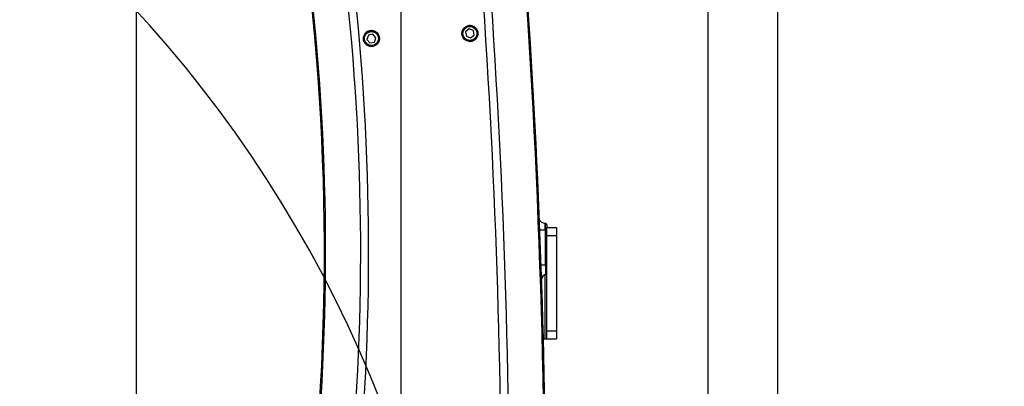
# Model space of a CAD drawing. Header units: millimetres. Extents: x -741 to 6994, y 0 to 4947.
# Tile 81 of 97: x 3538 to 4157, y 3195 to 3425. Entities that reach past the tile are written whole.
import ezdxf

# ---------------------------------------------------------------- set-up
doc = ezdxf.new("R2010")
doc.units = ezdxf.units.MM
doc.header["$LTSCALE"] = 384.676471
doc.layers.get('0').update_dxf_attribs({"linetype": 'CONTINUOUS'})
for name, color, linetype in [('304103000200DXF_CONTINUOUS_LINE', 7, 'CONTINUOUS'), ('304105000412DXF_CONTINUOUS_LINE', 7, 'CONTINUOUS'), ('501023000046DXF_CONTINUOUS_LINE', 7, 'CONTINUOUS'), ('604006000006DXF_CONTINUOUS_LINE', 7, 'CONTINUOUS'), ('运动范围_DXF_BALLOON', 7, 'CONTINUOUS'), ('运动范围_DXF_CONTINUOUS_LINE', 7, 'CONTINUOUS'), ('运动范围_DXF_DIMENSION', 7, 'CONTINUOUS')]:
    doc.layers.add(name, color=color, linetype=linetype)
doc.styles.get("Standard").update_dxf_attribs({"font": 'txt', "width": 0.7})
doc.dimstyles.new('DIMSTYLE_2', dxfattribs={"dimtxt": 58.823529, "dimasz": 35.294118, "dimexe": 1, "dimexo": 0, "dimgap": 2.5, "dimtad": 1, "dimdsep": 46, "dimtxsty": 'Standard', "dimblk": '_FILLED', "dimblk1": '_FILLED', "dimblk2": '_FILLED', "dimcen": 0.09, "dimclrt": 5, "dimazin": 2, "dimtp": 0.01, "dimtm": 0.01, "dimtfac": 1, "dimtofl": 0, "dimtmove": 0, "dimatfit": 3, "dimldrblk": '_FILLED', "dimfxl": 0, "dimtolj": 1, "dimarcsym": 0})
doc.dimstyles.new('DIMSTYLE_4', dxfattribs={"dimtxt": 58.823529, "dimasz": 35.294118, "dimexe": 1, "dimexo": 0, "dimgap": 2.5, "dimtad": 0, "dimtih": 1, "dimtoh": 1, "dimdsep": 46, "dimtxsty": 'Standard', "dimblk": '_FILLED', "dimblk1": '_FILLED', "dimblk2": '_FILLED', "dimcen": 0.09, "dimclrt": 5, "dimazin": 2, "dimtp": 0.01, "dimtm": 0.01, "dimtfac": 1, "dimtofl": 0, "dimtmove": 0, "dimatfit": 3, "dimldrblk": '_FILLED', "dimfxl": 0, "dimtolj": 1, "dimarcsym": 0})
doc.dimstyles.new('DIMSTYLE_6', dxfattribs={"dimtxt": 58.823529, "dimasz": 35.294118, "dimexe": 1, "dimexo": 0, "dimgap": 2.5, "dimtad": 0, "dimtih": 1, "dimtoh": 1, "dimdec": 1, "dimdsep": 46, "dimtxsty": 'Standard', "dimblk": '_FILLED', "dimblk1": '_FILLED', "dimblk2": '_FILLED', "dimcen": 0.09, "dimclrt": 5, "dimazin": 2, "dimtp": 0.01, "dimtm": 0.01, "dimtfac": 1, "dimtofl": 0, "dimtmove": 0, "dimatfit": 3, "dimldrblk": '_FILLED', "dimfxl": 0, "dimtolj": 1, "dimarcsym": 0})

# ---------------------------------------------------------------- blocks, each defined once
blk = doc.blocks.new('_FILLED')
at = {"color": 0, "linetype": 'ByBlock'}
blk.add_solid([(0, 0), (-1, 0.167), (-1, -0.167)], dxfattribs=at)
blk = doc.blocks.new('*D9')
at = {"layer": '运动范围_DXF_DIMENSION', "color": 2, "linetype": 'Continuous', "transparency": 16777216}
for p, q in [((3669.51, 3626.93), (3115.64, 3626.93)), ((3121.52, 3626.93), (3121.52, 3261.93)), ((3121.52, 2896.93), (3121.52, 3261.93)), ((3613.2, 2896.93), (3115.64, 2896.93))]:
    blk.add_line(p, q, dxfattribs=at)
at = {"layer": '运动范围_DXF_DIMENSION', "color": 2, "linetype": 'Continuous', "transparency": 16777216, "xscale": 35.2941176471, "yscale": 35.2941176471, "zscale": 35.2941176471}
for p, rotation in [((3121.52, 3626.93), 90), ((3121.52, 2896.93), 270)]:
    blk.add_blockref('_FILLED', p, dxfattribs=dict(at, rotation=rotation))
blk = doc.blocks.new('*D14')
at = {"layer": '运动范围_DXF_DIMENSION', "color": 2, "linetype": 'Continuous', "transparency": 16777216}
for p, q in [((3611.54, 2795.94), (3611.54, 4010.22)), ((3611.54, 4004.34), (3686.04, 4004.34)), ((3760.54, 4004.34), (3686.04, 4004.34)), ((3760.54, 3717.96), (3760.54, 4010.22))]:
    blk.add_line(p, q, dxfattribs=at)
at = {"layer": '运动范围_DXF_DIMENSION', "color": 2, "linetype": 'Continuous', "transparency": 16777216, "xscale": 35.2941176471, "yscale": 35.2941176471, "zscale": 35.2941176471, "rotation": 180}
blk.add_blockref('_FILLED', (3611.54, 4004.34), dxfattribs=at)
at = {"layer": '运动范围_DXF_DIMENSION', "color": 2, "linetype": 'Continuous', "transparency": 16777216, "xscale": 35.2941176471, "yscale": 35.2941176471, "zscale": 35.2941176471}
blk.add_blockref('_FILLED', (3760.54, 4004.34), dxfattribs=at)
blk = doc.blocks.new('*D15')
at = {"layer": '运动范围_DXF_DIMENSION', "color": 2, "linetype": 'Continuous', "transparency": 16777216}
blk.add_line((3611.54, 2795.94), (3611.54, 4617.53), dxfattribs=at)
blk = doc.blocks.new('*D24')
at = {"layer": '运动范围_DXF_BALLOON', "color": 2, "linetype": 'Continuous', "transparency": 16777216}
blk.add_line((3777.85, 3150.55), (3777.85, 4617.53), dxfattribs=at)
blk = doc.blocks.new('*D25')
at = {"layer": '运动范围_DXF_BALLOON', "color": 2, "linetype": 'Continuous', "transparency": 16777216}
blk.add_line((3970.91, 2754.22), (3970.91, 4617.53), dxfattribs=at)
blk = doc.blocks.new('*D26')
at = {"layer": '运动范围_DXF_BALLOON', "color": 2, "linetype": 'Continuous', "transparency": 16777216}
blk.add_line((2243.27, 2961.21), (2243.27, 4617.53), dxfattribs=at)
blk = doc.blocks.new('*D27')
at = {"layer": '运动范围_DXF_BALLOON', "color": 2, "linetype": 'Continuous', "transparency": 16777216}
for p, q in [((4151.85, 4213.65), (4151.85, 4617.53)), ((4014.75, 4104.27), (4151.85, 4213.65)), ((4014.75, 2896.93), (4014.75, 4104.27))]:
    blk.add_line(p, q, dxfattribs=at)
blk = doc.blocks.new('*D32')
at = {"layer": '运动范围_DXF_BALLOON', "color": 2, "linetype": 'Continuous', "transparency": 16777216}
blk.add_line((3761.09, 4416.11), (5504.8, 4416.11), dxfattribs=at)
blk = doc.blocks.new('*D34')
at = {"layer": '运动范围_DXF_BALLOON', "color": 2, "linetype": 'Continuous', "transparency": 16777216}
blk.add_line((5280.26, 2896.93), (5280.26, 4617.53), dxfattribs=at)

msp = doc.modelspace()

# ---------------------------------------------------------------- linework, layer by layer
at = {"layer": '304103000200DXF_CONTINUOUS_LINE', "color": 7, "linetype": 'Continuous'}
for p, q in [((3868.311, 3297.463), (3867.414, 3297.58)), ((3868.535, 3297.463), (3868.315, 3297.463)), ((3869.535, 3296.462), (3869.535, 3294.931))]:
    msp.add_line(p, q, dxfattribs=at)
at = {"layer": '304103000200DXF_CONTINUOUS_LINE', "color": 9, "linetype": 'Continuous'}
for p, q in [((3868.319, 3297.349), (3868.311, 3297.463)), ((3868.535, 3297.463), (3868.535, 3294.795)), ((3868.535, 3294.795), (3868.563, 3293.319)), ((3868.727, 3271.259), (3868.549, 3293.196)), ((3868.729, 3271.107), (3868.727, 3271.259)), ((3868.747, 3269.76), (3868.729, 3271.107)), ((3868.765, 3268.341), (3868.747, 3269.76)), ((3868.78, 3267.113), (3868.765, 3268.341)), ((3868.799, 3265.564), (3868.78, 3267.113))]:
    msp.add_line(p, q, dxfattribs=at)
at = {"layer": '304103000200DXF_CONTINUOUS_LINE', "color": 7, "linetype": 'Continuous'}
msp.add_lwpolyline([(3867.414, 3297.58), (3866.099, 3298.251), (3865.178, 3299.404), (3864.814, 3300.822)], dxfattribs=at)
for centre, radius, start, end in [((-1131.142, 3099.776), 5000, 358.001145, 6.150749), ((2229.678, 3279.771), 1500, 353.314232, 9.1128), ((3868.535, 3296.463), 1, 359.993053, 90), ((3869.721, 3262.188), 3.5, 105.282507, 181.859844), ((3868.535, 3266.529), 1, 285.246825, 0.003082)]:
    msp.add_arc(centre, radius, start, end, dxfattribs=at)
at = {"layer": '304103000200DXF_CONTINUOUS_LINE', "color": 9, "linetype": 'Continuous'}
for centre, radius, start, end in [((2229.678, 3279.771), 1500.751, 353.314232, 5.999982), ((-1131.142, 3099.776), 4972.194, 359.43196, 3.885449), ((-1131.142, 3099.776), 4977.191, 359.354111, 3.8841), ((-1131.142, 3099.776), 4999.249, 358.731853, 3.901517), ((2229.678, 3279.771), 1522.809, 353.314232, 5.727757), ((2229.678, 3279.771), 1527.807, 353.314232, 5.653498)]:
    msp.add_arc(centre, radius, start, end, dxfattribs=at)
for points, knots in [([(3868.598, 3293.196), (3867.776, 3293.165), (3866.612, 3293.173), (3865.575, 3293.323), (3865.105, 3293.464), (3865.101, 3293.574)], [0, 0, 0, 0, 0.6914652, 0.9077795, 1, 1, 1, 1]), ([(3868.419, 3295.88), (3868.406, 3296.05), (3868.373, 3296.54), (3868.341, 3297.029), (3868.319, 3297.349)], [0, 0, 0, 0, 0.3473434, 1, 1, 1, 1]), ([(3869.535, 3293.049), (3869.535, 3293.122), (3869.15, 3293.18), (3868.944, 3293.18), (3868.748, 3293.158)], [0, 0, 0, 0, 0.2697479, 1, 1, 1, 1]), ([(3868.727, 3271.259), (3868.053, 3271.255), (3867.365, 3271.382), (3865.913, 3271.359), (3865.903, 3271.643)], [0, 0, 0, 0, 0.7042379, 1, 1, 1, 1]), ([(3869.535, 3271.115), (3869.535, 3271.203), (3869.111, 3271.198), (3868.915, 3271.254), (3868.727, 3271.259)], [0, 0, 0, 0, 0.3195259, 1, 1, 1, 1])]:
    msp.add_open_spline(points, degree=3, knots=knots, dxfattribs=at)
for points in [[(3868.502, 3294.639), (3868.482, 3295.054), (3868.449, 3295.467), (3868.419, 3295.88)], [(3868.563, 3293.319), (3868.534, 3293.758), (3868.524, 3294.199), (3868.502, 3294.639)]]:
    msp.add_open_spline(points, degree=3, dxfattribs=at)
at = {"layer": '304105000412DXF_CONTINUOUS_LINE', "color": 7, "linetype": 'Continuous'}
for p, q in [((3869.535, 3224.931), (3869.535, 3294.931)), ((3869.535, 3294.931), (3875.535, 3294.931)), ((3875.535, 3294.931), (3875.535, 3224.931)), ((3867.255, 3224.931), (3875.535, 3224.931))]:
    msp.add_line(p, q, dxfattribs=at)
at = {"layer": '304105000412DXF_CONTINUOUS_LINE', "color": 9, "linetype": 'Continuous'}
for p, q in [((3869.535, 3289.931), (3875.535, 3289.931)), ((3868.535, 3224.931), (3868.535, 3265.466)), ((3869.535, 3229.931), (3875.535, 3229.931))]:
    msp.add_line(p, q, dxfattribs=at)
at = {"layer": '501023000046DXF_CONTINUOUS_LINE', "color": 7, "linetype": 'Continuous'}
for p, q in [((3820.675, 3419.665), (3818.435, 3417.844)), ((3818.435, 3417.844), (3818.892, 3414.994)), ((3823.372, 3418.636), (3820.675, 3419.665)), ((3823.829, 3415.785), (3823.372, 3418.636)), ((3757.353, 3415.774), (3756.376, 3413.058)), ((3756.376, 3413.058), (3758.24, 3410.854)), ((3760.194, 3416.286), (3757.353, 3415.774)), ((3758.24, 3410.854), (3761.081, 3411.366)), ((3762.058, 3414.082), (3760.194, 3416.286)), ((3761.081, 3411.366), (3762.058, 3414.082)), ((3818.892, 3414.994), (3821.589, 3413.965)), ((3821.589, 3413.965), (3823.829, 3415.785))]:
    msp.add_line(p, q, dxfattribs=at)
for centre in [(3759.217, 3413.57), (3821.132, 3416.815)]:
    msp.add_circle(centre, 5, dxfattribs=at)
at = {"layer": '501023000046DXF_CONTINUOUS_LINE', "color": 9, "linetype": 'Continuous'}
for centre in [(3759.217, 3413.57), (3821.132, 3416.815)]:
    msp.add_circle(centre, 4.4, dxfattribs=at)
at = {"layer": '604006000006DXF_CONTINUOUS_LINE', "color": 7, "linetype": 'Continuous'}
for centre, start, end in [((3759.217, 3413.57), 95.363856, 191.438529), ((3759.217, 3413.57), 90, 90.627756), ((3759.217, 3413.57), 11.438529, 86.697013), ((3821.132, 3416.815), 159.842129, 160.434665), ((3821.132, 3416.815), 87.91623, 94.926374), ((3821.132, 3416.815), 274.926374, 83.796685), ((3821.132, 3416.815), 263.796685, 272.065598)]:
    msp.add_arc(centre, 5, start, end, dxfattribs=at)
at = {"layer": '运动范围_DXF_CONTINUOUS_LINE', "color": 2, "linetype": 'Continuous'}
for centre, radius, start, end in [((3761.088, 2896.931), 1519.177, 329.783411, 184.530522), ((3031.087, 2896.931), 788.654, 18.759051, 180.012013)]:
    msp.add_arc(centre, radius, start, end, dxfattribs=at)

# ---------------------------------------------------------------- dimensions: what is measured, and where the dimension line sits
at = {"layer": '运动范围_DXF_BALLOON', "color": 2, "linetype": 'Continuous'}
for feature_location, offset, dtype, origin, picture, middle in [((2243.271, 2961.206), (0, 1656.328), 1, (3611.535, 2961.206), '*D26', (2228.565, 4646.945)), ((3777.847, 3150.554), (0, 1466.98), 1, (3611.535, 2795.936), '*D24', (3763.141, 4646.945)), ((3970.908, 2754.217), (0, 1863.317), 1, (3611.535, 2754.217), '*D25', (3956.202, 4646.945)), ((4014.748, 2896.931), (137.106, 1720.602), 1, (3611.535, 2896.931), '*D27', (4137.147, 4646.945)), ((5280.265, 2896.931), (0, 1720.602), 1, (3611.535, 2896.931), '*D34', (5265.559, 4646.945)), ((3761.088, 4416.108), (1743.716, 0), 0, (3761.088, 2359.931), '*D32', (5534.216, 4430.814))]:
    dim = msp.add_ordinate_dim(feature_location=feature_location, offset=offset, dtype=dtype, origin=origin, dimstyle='DIMSTYLE_6', dxfattribs=at)
    dim.commit()
    dim.dimension.update_dxf_attribs({"geometry": picture, "text_midpoint": middle})
at = {"layer": '运动范围_DXF_DIMENSION', "color": 2, "linetype": 'Continuous'}
dim = msp.add_ordinate_dim(feature_location=(3611.535037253, 2795.935846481), offset=(0, 1821.597760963), dtype=1, origin=(3611.535037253, 2795.935846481), dimstyle='DIMSTYLE_4', override={"dimgap": 14.706004, "dimtad": 1, "dimtih": 0, "dimtoh": 0}, dxfattribs=at)
dim.commit()
dim.dimension.update_dxf_attribs({"geometry": '*D15', "text_midpoint": (3596.8291549, 4646.94537215)})
for base, p1, p2, angle, picture, middle in [((3611.535, 4004.342), (3760.535, 3717.961), (3611.535, 2795.936), 180, '*D14', (3624.27, 4004.342)), ((3121.518, 2896.931), (3669.506, 3626.931), (3613.195, 2896.931), 270, '*D9', (3121.518, 3200.167))]:
    dim = msp.add_linear_dim(base=base, p1=p1, p2=p2, angle=angle, dimstyle='DIMSTYLE_2', dxfattribs=at)
    dim.commit()
    dim.dimension.update_dxf_attribs({"geometry": picture, "text_midpoint": middle, "dimtype": 160})

doc.saveas('drawing.dxf')
